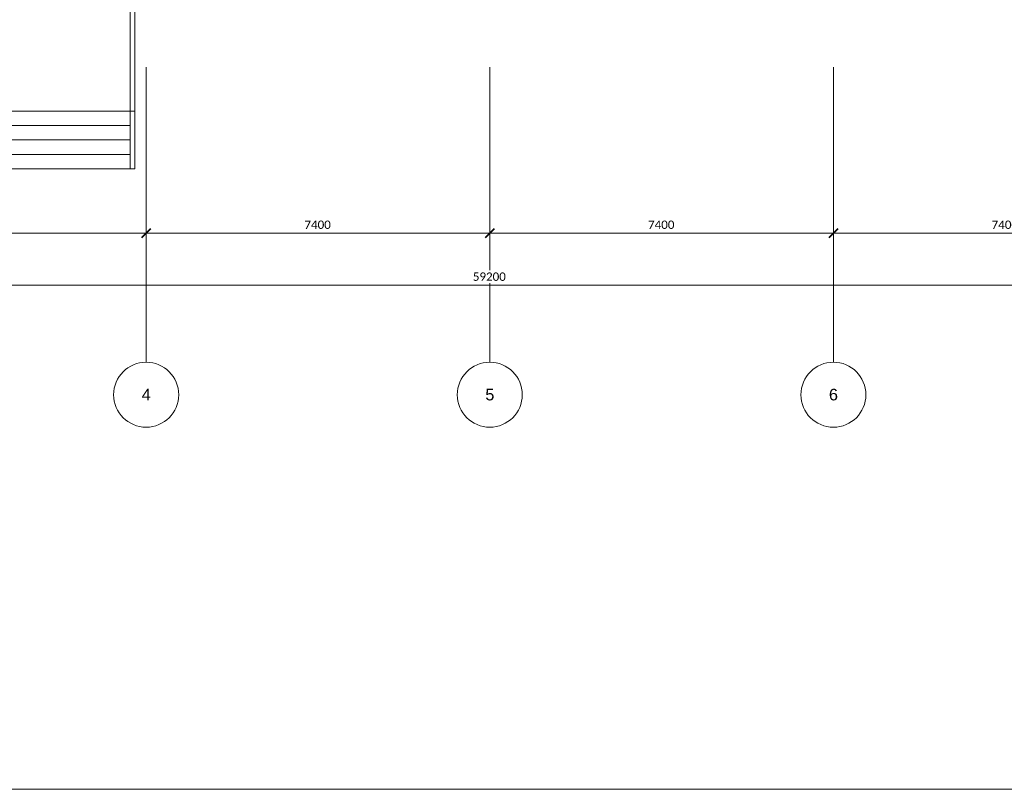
# Model space of a CAD drawing. Header units: millimetres. Extents: x 73705 to 433105, y 109410 to 279410.
# Tile 22 of 90: x 120757 to 141962, y 194410 to 210988. Entities that reach past the tile are written whole.
import ezdxf

# ---------------------------------------------------------------- set-up
doc = ezdxf.new("R2010")
doc.units = ezdxf.units.MM
doc.linetypes.add('Stramienlijn', pattern=[14, 8, -2, 2, -2])
for name, color, linetype, lineweight in [('A-ANNO-DIMS', 211, 'Continuous', 9), ('A-ANNO-DIMS-100', 211, 'Continuous', 9), ('A-DETL', 90, 'Continuous', 9), ('A-DETL-THIN', 151, 'Continuous', 9), ('G-ANNO-TEXT', 231, 'Continuous', 9)]:
    doc.layers.add(name, color=color, linetype=linetype, lineweight=lineweight)
doc.styles.add('Arial', font='arial.ttf', dxfattribs={"height": 250})
doc.styles.add('Calibri', font='calibri.ttf', dxfattribs={"height": 180})
doc.dimstyles.new('maatvoering', dxfattribs={"dimscale": 304.8, "dimtxt": 211.922716, "dimasz": 0.656168, "dimexe": 0.328084, "dimexo": 0.0625, "dimgap": 0.065617, "dimtad": 1, "dimdec": 0, "dimzin": 0, "dimdsep": 46, "dimtxsty": 'Calibri', "dimblk1": 'OBLIQUE', "dimblk2": 'OBLIQUE', "dimsah": 1, "dimcen": 0.09, "dimazin": 0, "dimtfac": 1, "dimtdec": 4, "dimtix": 1, "dimtmove": 0, "dimatfit": 3, "dimfxl": 0.82021, "dimfxlon": 1, "dimtvp": 1, "dimtfill": 1, "dimtolj": 1, "dimtzin": 0, "dimarcsym": 2})

# ---------------------------------------------------------------- blocks, each defined once
blk = doc.blocks.new('DIMBLOCK11-BEGANE GROND')
at = {"layer": 'A-ANNO-DIMS-100'}
for p, q in [((116081, 206392), (116081, 206642)), ((123481, 206392), (123481, 206642)), ((116081, 206392), (123481, 206392)), ((116081, 206392), (116081, 206292)), ((123481, 206392), (123481, 206292))]:
    blk.add_line(p, q, dxfattribs=at)
at = {"layer": 'A-ANNO-DIMS-100', "lineweight": 40}
for p, q in [((116081, 206392), (115981, 206292)), ((116081, 206392), (116181, 206492)), ((123481, 206392), (123381, 206292)), ((123481, 206392), (123581, 206492))]:
    blk.add_line(p, q, dxfattribs=at)
at = {"layer": 'A-ANNO-DIMS-100', "color": 0, "insert": (119489, 206661), "char_height": 180, "width": 700.39, "attachment_point": 1, "line_spacing_factor": 1.158048, "style": 'Calibri', "bg_fill": 3, "box_fill_scale": 1.25, "bg_fill_color": 256, "bg_fill_true_color": 13158600, "bg_fill_transparency": 0}
blk.add_mtext('7400', dxfattribs=at)
blk = doc.blocks.new('_Oblique')
at = {"color": 0, "linetype": 'ByBlock', "lineweight": -2}
blk.add_line((-0.5, -0.5), (0.5, 0.5), dxfattribs=at)
blk = doc.blocks.new('DIMBLOCK12-BEGANE GROND')
at = {"layer": 'A-ANNO-DIMS-100'}
for p, q in [((123481, 206392), (123481, 206642)), ((130881, 206392), (130881, 206642)), ((123481, 206392), (130881, 206392)), ((123481, 206392), (123481, 206292)), ((130881, 206392), (130881, 206292))]:
    blk.add_line(p, q, dxfattribs=at)
at = {"layer": 'A-ANNO-DIMS-100', "lineweight": 40}
for p, q in [((123481, 206392), (123381, 206292)), ((123481, 206392), (123581, 206492)), ((130881, 206392), (130781, 206292)), ((130881, 206392), (130981, 206492))]:
    blk.add_line(p, q, dxfattribs=at)
at = {"layer": 'A-ANNO-DIMS-100', "color": 0, "insert": (126889, 206661), "char_height": 180, "width": 700.39, "attachment_point": 1, "line_spacing_factor": 1.158048, "style": 'Calibri', "bg_fill": 3, "box_fill_scale": 1.25, "bg_fill_color": 256, "bg_fill_true_color": 13158600, "bg_fill_transparency": 0}
blk.add_mtext('7400', dxfattribs=at)
blk = doc.blocks.new('DIMBLOCK13-BEGANE GROND')
at = {"layer": 'A-ANNO-DIMS-100'}
for p, q in [((130881, 206392), (130881, 206642)), ((138281, 206392), (138281, 206642)), ((130881, 206392), (138281, 206392)), ((130881, 206392), (130881, 206292)), ((138281, 206392), (138281, 206292))]:
    blk.add_line(p, q, dxfattribs=at)
at = {"layer": 'A-ANNO-DIMS-100', "lineweight": 40}
for p, q in [((130881, 206392), (130781, 206292)), ((130881, 206392), (130981, 206492)), ((138281, 206392), (138181, 206292)), ((138281, 206392), (138381, 206492))]:
    blk.add_line(p, q, dxfattribs=at)
at = {"layer": 'A-ANNO-DIMS-100', "color": 0, "insert": (134289, 206661), "char_height": 180, "width": 700.39, "attachment_point": 1, "line_spacing_factor": 1.158048, "style": 'Calibri', "bg_fill": 3, "box_fill_scale": 1.25, "bg_fill_color": 256, "bg_fill_true_color": 13158600, "bg_fill_transparency": 0}
blk.add_mtext('7400', dxfattribs=at)
blk = doc.blocks.new('DIMBLOCK14-BEGANE GROND')
at = {"layer": 'A-ANNO-DIMS-100'}
for p, q in [((138281, 206392), (138281, 206642)), ((145681, 206392), (145681, 206642)), ((138281, 206392), (145681, 206392)), ((138281, 206392), (138281, 206292)), ((145681, 206392), (145681, 206292))]:
    blk.add_line(p, q, dxfattribs=at)
at = {"layer": 'A-ANNO-DIMS-100', "lineweight": 40}
for p, q in [((138281, 206392), (138181, 206292)), ((138281, 206392), (138381, 206492)), ((145681, 206392), (145581, 206292)), ((145681, 206392), (145781, 206492))]:
    blk.add_line(p, q, dxfattribs=at)
at = {"layer": 'A-ANNO-DIMS-100', "color": 0, "insert": (141689, 206661), "char_height": 180, "width": 700.39, "attachment_point": 1, "line_spacing_factor": 1.158048, "style": 'Calibri', "bg_fill": 3, "box_fill_scale": 1.25, "bg_fill_color": 256, "bg_fill_true_color": 13158600, "bg_fill_transparency": 0}
blk.add_mtext('7400', dxfattribs=at)
blk = doc.blocks.new('DIMBLOCK17-BEGANE GROND')
at = {"layer": 'A-ANNO-DIMS-100'}
for p, q in [((101281, 205273), (101281, 205523)), ((160481, 205273), (160481, 205523)), ((101281, 205273), (160481, 205273)), ((101281, 205273), (101281, 205173)), ((160481, 205273), (160481, 205173))]:
    blk.add_line(p, q, dxfattribs=at)
at = {"layer": 'A-ANNO-DIMS-100', "lineweight": 40}
for p, q in [((101281, 205273), (101181, 205173)), ((101281, 205273), (101381, 205373)), ((160481, 205273), (160381, 205173)), ((160481, 205273), (160581, 205373))]:
    blk.add_line(p, q, dxfattribs=at)
at = {"layer": 'A-ANNO-DIMS-100', "color": 0, "insert": (130516, 205543), "char_height": 180, "width": 875.48, "attachment_point": 1, "line_spacing_factor": 1.158048, "style": 'Calibri', "bg_fill": 3, "box_fill_scale": 1.25, "bg_fill_color": 256, "bg_fill_true_color": 13158600, "bg_fill_transparency": 0}
blk.add_mtext('59200', dxfattribs=at)

msp = doc.modelspace()

# ---------------------------------------------------------------- linework, layer by layer
at = {"layer": 'A-DETL', "linetype": 'Stramienlijn'}
for p, q in [((123481.1, 209965), (123481.1, 203610.2)), ((130881.1, 209965), (130881.1, 203610.2)), ((138281.1, 209965), (138281.1, 203610.2))]:
    msp.add_line(p, q, dxfattribs=at)
at = {"layer": 'A-DETL'}
msp.add_line((193504.8, 194410.2), (73704.8, 194410.2), dxfattribs=at)
for centre in [(123481.1, 202910.2), (130881.1, 202910.2), (138281.1, 202910.2)]:
    msp.add_circle(centre, 700, dxfattribs=at)
at = {"layer": 'A-DETL-THIN'}
for p, q in [((123133.6, 207777.5), (123133.6, 212132.5)), ((123233.6, 212132.5), (123233.6, 207777.5)), ((106323.6, 209017.5), (123233.6, 209017.5)), ((123133.6, 208707.5), (106323.6, 208707.5)), ((123133.6, 208397.5), (106323.6, 208397.5)), ((123133.6, 208087.5), (106323.6, 208087.5)), ((123233.6, 207777.5), (104113.6, 207777.5))]:
    msp.add_line(p, q, dxfattribs=at)

# ---------------------------------------------------------------- texts
at = {"layer": 'G-ANNO-TEXT', "color": 142, "char_height": 250, "width": 232.489, "attachment_point": 1, "style": 'Arial'}
for s, insert in [('4', (123385.7, 203037.8)), ('5', (130785.7, 203037.8)), ('6', (138185.7, 203037.8))]:
    msp.add_mtext(s, dxfattribs=dict(at, insert=insert))

# ---------------------------------------------------------------- next in the draw order: dimensions: what is measured, and where the dimension line sits
at = {"layer": 'A-ANNO-DIMS'}
for base, p1, p2, override, picture, middle in [((123481.1, 206391.6), (116081.1, 206641.6), (123481.1, 206641.6), {"dimpost": '<>', "dimfxl": 7400}, 'DIMBLOCK11-BEGANE GROND', (119781.1, 206503.8)), ((160481.1, 205273.4), (101281.1, 205523.4), (160481.1, 205523.4), {"dimpost": '<>', "dimfxl": 59200}, 'DIMBLOCK17-BEGANE GROND', (130881.1, 205385.7))]:
    dim = msp.add_linear_dim(base=base, p1=p1, p2=p2, dimstyle='maatvoering', override=override, dxfattribs=at)
    dim.commit()
    dim.dimension.update_dxf_attribs({"geometry": picture, "text_midpoint": middle})

# ---------------------------------------------------------------- next in the draw order: dimensions: what is measured, and where the dimension line sits
dim = msp.add_linear_dim(base=(130881.1, 206391.6), p1=(123481.1, 206641.6), p2=(130881.1, 206641.6), dimstyle='maatvoering', override={"dimpost": '<>', "dimfxl": 7400}, dxfattribs=at)
dim.commit()
dim.dimension.update_dxf_attribs({"geometry": 'DIMBLOCK12-BEGANE GROND', "text_midpoint": (127181.1, 206503.8)})

# ---------------------------------------------------------------- next in the draw order: dimensions: what is measured, and where the dimension line sits
dim = msp.add_linear_dim(base=(138281.1, 206391.6), p1=(130881.1, 206641.6), p2=(138281.1, 206641.6), dimstyle='maatvoering', override={"dimpost": '<>', "dimfxl": 7400}, dxfattribs=at)
dim.commit()
dim.dimension.update_dxf_attribs({"geometry": 'DIMBLOCK13-BEGANE GROND', "text_midpoint": (134581.1, 206503.8)})

# ---------------------------------------------------------------- next in the draw order: dimensions: what is measured, and where the dimension line sits
dim = msp.add_linear_dim(base=(145681.1, 206391.6), p1=(138281.1, 206641.6), p2=(145681.1, 206641.6), dimstyle='maatvoering', override={"dimpost": '<>', "dimfxl": 7400}, dxfattribs=at)
dim.commit()
dim.dimension.update_dxf_attribs({"geometry": 'DIMBLOCK14-BEGANE GROND', "text_midpoint": (141981.1, 206503.8)})

doc.saveas('drawing.dxf')
